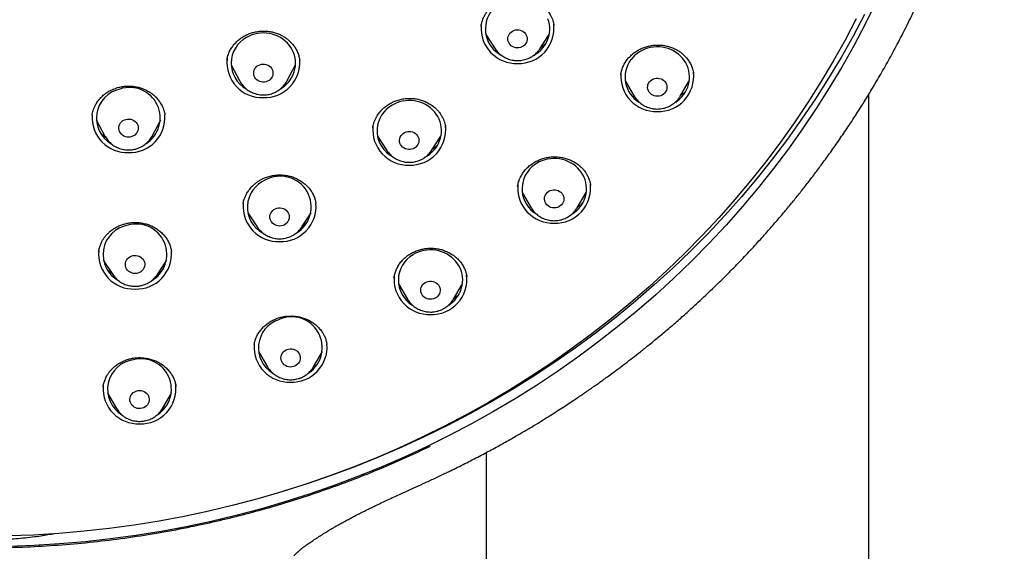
# Model space of a CAD drawing. Header units: millimetres. Extents: x 8 to 1577, y 12 to 2534.
# Tile 47 of 60: x 772 to 817, y 2095 to 2120. Entities that reach past the tile are written whole.
import ezdxf

# ---------------------------------------------------------------- set-up
doc = ezdxf.new("R2010")
doc.units = ezdxf.units.MM

msp = doc.modelspace()

# ---------------------------------------------------------------- linework, layer by layer
at = {"color": 7, "linetype": 'Continuous', "lineweight": 30}
for p, q in [((792.971, 2119.953), (792.969, 2119.94)), ((793.188, 2119.546), (793.625, 2118.882)), ((795.702, 2118.882), (796.139, 2119.546)), ((795.702, 2118.882), (795.697, 2118.875)), ((781.151, 2118.366), (781.148, 2118.347)), ((781.345, 2118.135), (781.749, 2117.378)), ((783.936, 2117.378), (784.341, 2118.135)), ((784.533, 2118.368), (784.532, 2118.377)), ((799.463, 2117.681), (799.461, 2117.675)), ((781.749, 2117.378), (781.744, 2117.388)), ((783.934, 2117.355), (783.913, 2117.338)), ((783.936, 2117.378), (783.933, 2117.371)), ((799.674, 2117.391), (800.092, 2116.681)), ((802.232, 2116.681), (802.651, 2117.391)), ((810.999, 1959.756), (810.999, 2116.768)), ((800.101, 2116.666), (800.092, 2116.681)), ((774.881, 2115.81), (774.879, 2115.793)), ((775.075, 2115.576), (775.479, 2114.819)), ((777.667, 2114.819), (778.071, 2115.576)), ((778.266, 2115.804), (778.266, 2115.812)), ((775.483, 2114.812), (775.479, 2114.819)), ((777.657, 2114.79), (777.642, 2114.779)), ((777.667, 2114.819), (777.659, 2114.805)), ((788.152, 2114.814), (788.589, 2114.151)), ((790.667, 2114.151), (791.104, 2114.814)), ((790.667, 2114.151), (790.661, 2114.142)), ((794.88, 2112.193), (795.299, 2111.483)), ((797.439, 2111.483), (797.858, 2112.193)), ((781.909, 2111.678), (781.905, 2111.656)), ((782.123, 2111.254), (782.56, 2110.591)), ((784.637, 2110.591), (785.074, 2111.254)), ((785.287, 2111.679), (785.286, 2111.686)), ((782.56, 2110.591), (782.555, 2110.598)), ((784.637, 2110.591), (784.632, 2110.582)), ((775.184, 2109.451), (775.18, 2109.431)), ((778.566, 2109.463), (778.565, 2109.472)), ((775.402, 2109.044), (775.839, 2108.381)), ((777.916, 2108.381), (778.353, 2109.044)), ((775.843, 2108.374), (775.839, 2108.381)), ((777.916, 2108.381), (777.909, 2108.37)), ((788.92, 2108.245), (788.919, 2108.239)), ((789.127, 2107.942), (789.546, 2107.231)), ((791.686, 2107.231), (792.104, 2107.942)), ((789.552, 2107.221), (789.546, 2107.231)), ((782.421, 2105.129), (782.415, 2105.092)), ((785.804, 2105.116), (785.802, 2105.125)), ((782.621, 2104.79), (783.04, 2104.079)), ((785.18, 2104.079), (785.599, 2104.79)), ((783.045, 2104.072), (783.04, 2104.079)), ((775.393, 2103.174), (775.392, 2103.16)), ((778.779, 2103.172), (778.778, 2103.183)), ((775.599, 2102.852), (776.017, 2102.142)), ((778.157, 2102.142), (778.576, 2102.852)), ((776.017, 2102.142), (776.011, 2102.152)), ((778.161, 2102.148), (778.157, 2102.142)), ((793.199, 2100.085), (793.199, 1959.756)), ((791.369, 2099.16), (791.356, 2099.155))]:
    msp.add_line(p, q, dxfattribs=at)
at = {"color": 7, "linetype": 'Continuous', "lineweight": 30, "flags": 128}
for points in [[(811.322, 2121.042), (810.824, 2120.026), (810.297, 2119.024), (809.743, 2118.034), (809.162, 2117.059), (808.554, 2116.098), (807.919, 2115.152), (807.258, 2114.223), (806.571, 2113.309), (805.859, 2112.414), (805.122, 2111.536), (804.362, 2110.676), (803.577, 2109.835), (802.769, 2109.014), (801.939, 2108.213), (801.087, 2107.433), (800.213, 2106.674), (799.318, 2105.937), (798.404, 2105.222), (797.469, 2104.53), (796.516, 2103.861), (795.544, 2103.216), (794.555, 2102.594), (793.549, 2101.998), (792.526, 2101.426), (791.488, 2100.88), (790.435, 2100.359), (789.368, 2099.865), (788.287, 2099.397), (787.194, 2098.955), (786.089, 2098.541), (784.973, 2098.154), (783.846, 2097.794), (782.71, 2097.463), (781.564, 2097.159), (780.411, 2096.884), (779.251, 2096.637), (778.084, 2096.419), (776.911, 2096.23), (775.733, 2096.07), (774.552, 2095.938), (773.367, 2095.836), (772.18, 2095.763), (770.991, 2095.719)], [(810.792, 2120.478), (810.264, 2119.475), (809.708, 2118.485), (809.124, 2117.51), (808.513, 2116.549), (807.876, 2115.604), (807.213, 2114.675), (806.524, 2113.762), (805.81, 2112.867), (805.071, 2111.989), (804.308, 2111.13), (803.521, 2110.29), (802.711, 2109.47), (801.879, 2108.67), (801.024, 2107.891), (800.148, 2107.133), (799.252, 2106.396), (798.335, 2105.683), (797.398, 2104.992), (796.442, 2104.324), (795.469, 2103.68), (794.477, 2103.06), (793.469, 2102.465), (792.444, 2101.895), (791.404, 2101.35), (790.349, 2100.831), (789.28, 2100.338), (788.198, 2099.872), (787.102, 2099.433), (785.995, 2099.02), (784.877, 2098.635), (783.777, 2098.287)], [(810.417, 2120.277), (809.896, 2119.284), (809.348, 2118.304), (808.772, 2117.339), (808.17, 2116.387), (807.541, 2115.451), (806.887, 2114.53), (806.207, 2113.626), (805.502, 2112.739), (804.773, 2111.87), (804.019, 2111.019), (803.243, 2110.187), (802.443, 2109.374), (801.621, 2108.581), (800.777, 2107.808), (799.912, 2107.057), (799.026, 2106.327), (798.12, 2105.619), (797.195, 2104.934), (796.251, 2104.271), (795.289, 2103.632), (794.31, 2103.017), (793.314, 2102.427), (792.301, 2101.861), (791.273, 2101.32), (790.231, 2100.804), (789.174, 2100.315), (788.104, 2099.851), (787.022, 2099.414), (785.928, 2099.004), (784.822, 2098.621), (783.707, 2098.265), (782.582, 2097.937), (781.448, 2097.636), (780.306, 2097.364), (779.157, 2097.119), (778.002, 2096.904), (776.841, 2096.716), (775.675, 2096.557), (774.505, 2096.427), (773.332, 2096.326), (772.156, 2096.253), (770.979, 2096.21)], [(795.439, 2118.592), (795.535, 2118.652), (795.644, 2118.733), (795.745, 2118.822), (795.836, 2118.92), (795.917, 2119.026), (795.988, 2119.138), (796.047, 2119.255), (796.095, 2119.378), (796.13, 2119.504), (796.153, 2119.632), (796.163, 2119.762), (796.16, 2119.892), (796.145, 2120.021), (796.116, 2120.149), (796.076, 2120.273)], [(783.654, 2117.024), (783.737, 2117.078), (783.844, 2117.16), (783.943, 2117.251), (784.032, 2117.351), (784.112, 2117.458), (784.18, 2117.571), (784.237, 2117.69), (784.282, 2117.813), (784.315, 2117.939), (784.335, 2118.068), (784.343, 2118.198), (784.337, 2118.328), (784.319, 2118.457), (784.289, 2118.584), (784.246, 2118.708), (784.191, 2118.827), (784.124, 2118.942), (784.047, 2119.05), (783.959, 2119.151), (783.862, 2119.243), (783.756, 2119.327), (783.642, 2119.402), (783.522, 2119.466), (783.396, 2119.52), (783.265, 2119.562), (783.13, 2119.593), (782.993, 2119.612), (782.855, 2119.619), (782.716, 2119.614), (782.579, 2119.597), (782.444, 2119.568), (782.312, 2119.528), (782.185, 2119.476), (782.063, 2119.414)], [(794.311, 2119.611), (794.364, 2119.663), (794.425, 2119.706), (794.493, 2119.739), (794.566, 2119.76), (794.641, 2119.77), (794.718, 2119.767), (794.792, 2119.753), (794.863, 2119.726), (794.929, 2119.689), (794.986, 2119.642), (795.035, 2119.586), (795.072, 2119.524), (795.098, 2119.457), (795.111, 2119.386), (795.112, 2119.314), (795.099, 2119.244), (795.074, 2119.176), (795.038, 2119.113), (794.99, 2119.057), (794.933, 2119.009), (794.868, 2118.971), (794.798, 2118.944), (794.723, 2118.928), (794.647, 2118.925), (794.571, 2118.934), (794.498, 2118.954), (794.43, 2118.986), (794.368, 2119.028), (794.315, 2119.08), (794.272, 2119.139), (794.24, 2119.204), (794.22, 2119.274), (794.213, 2119.345), (794.219, 2119.417), (794.238, 2119.486), (794.269, 2119.552), (794.311, 2119.611)], [(802.017, 2116.406), (802.099, 2116.464), (802.203, 2116.55), (802.299, 2116.645), (802.384, 2116.747), (802.459, 2116.856), (802.523, 2116.972), (802.576, 2117.092), (802.616, 2117.217), (802.644, 2117.344), (802.659, 2117.474), (802.662, 2117.604), (802.651, 2117.734), (802.628, 2117.862), (802.593, 2117.988), (802.545, 2118.11), (802.486, 2118.228), (802.415, 2118.34), (802.333, 2118.445), (802.242, 2118.543), (802.141, 2118.632), (802.032, 2118.713), (801.916, 2118.783), (801.793, 2118.843), (801.665, 2118.893), (801.532, 2118.931), (801.396, 2118.957), (801.259, 2118.971), (801.12, 2118.974), (800.982, 2118.964), (800.845, 2118.942), (800.712, 2118.909), (800.581, 2118.864), (800.456, 2118.808), (800.337, 2118.742), (800.225, 2118.665), (800.121, 2118.579), (800.026, 2118.485), (799.94, 2118.382), (799.94, 2118.382)], [(782.609, 2118.112), (782.677, 2118.144), (782.75, 2118.165), (782.826, 2118.174), (782.902, 2118.17), (782.977, 2118.155), (783.047, 2118.128), (783.112, 2118.09), (783.169, 2118.042), (783.217, 2117.986), (783.254, 2117.923), (783.279, 2117.855), (783.291, 2117.785), (783.291, 2117.713), (783.277, 2117.642), (783.252, 2117.575), (783.214, 2117.512), (783.166, 2117.457), (783.108, 2117.41), (783.043, 2117.372), (782.972, 2117.346), (782.897, 2117.331), (782.821, 2117.329), (782.745, 2117.338), (782.673, 2117.36), (782.605, 2117.392), (782.543, 2117.435), (782.491, 2117.487), (782.449, 2117.547), (782.418, 2117.612), (782.399, 2117.682), (782.393, 2117.753), (782.4, 2117.825), (782.419, 2117.894), (782.451, 2117.959), (782.494, 2118.018), (782.547, 2118.07), (782.609, 2118.112)], [(800.796, 2117.341), (800.845, 2117.396), (800.904, 2117.442), (800.97, 2117.478), (801.041, 2117.503), (801.116, 2117.517), (801.192, 2117.518), (801.268, 2117.507), (801.34, 2117.484), (801.407, 2117.451), (801.468, 2117.407), (801.519, 2117.354), (801.56, 2117.293), (801.59, 2117.227), (801.607, 2117.157), (801.612, 2117.086), (801.604, 2117.014), (801.583, 2116.945), (801.55, 2116.881), (801.505, 2116.822), (801.451, 2116.772), (801.389, 2116.731), (801.32, 2116.7), (801.246, 2116.681), (801.17, 2116.673), (801.094, 2116.678), (801.02, 2116.695), (800.95, 2116.723), (800.886, 2116.762), (800.83, 2116.811), (800.783, 2116.868), (800.748, 2116.931), (800.724, 2117), (800.713, 2117.07), (800.715, 2117.142), (800.73, 2117.213), (800.757, 2117.28), (800.796, 2117.341)], [(790.355, 2113.834), (790.451, 2113.889), (790.563, 2113.965), (790.667, 2114.051), (790.763, 2114.146), (790.849, 2114.248), (790.924, 2114.357), (790.988, 2114.473), (791.041, 2114.593), (791.081, 2114.718), (791.109, 2114.845), (791.125, 2114.974), (791.128, 2115.105), (791.117, 2115.234), (791.095, 2115.363), (791.059, 2115.489), (791.012, 2115.611), (790.953, 2115.729), (790.882, 2115.841), (790.801, 2115.946), (790.709, 2116.044), (790.609, 2116.134), (790.5, 2116.214), (790.384, 2116.285), (790.261, 2116.345), (790.133, 2116.395), (790, 2116.433), (789.865, 2116.459), (789.727, 2116.474), (789.588, 2116.476), (789.45, 2116.467), (789.314, 2116.446), (789.18, 2116.413), (789.049, 2116.368), (788.924, 2116.312), (788.805, 2116.246), (788.693, 2116.169), (788.693, 2116.169)], [(776.452, 2115.599), (776.527, 2115.613), (776.603, 2115.614), (776.678, 2115.603), (776.751, 2115.58), (776.818, 2115.547), (776.878, 2115.503), (776.93, 2115.45), (776.971, 2115.389), (777.001, 2115.323), (777.018, 2115.253), (777.023, 2115.182), (777.015, 2115.111), (776.994, 2115.042), (776.96, 2114.977), (776.916, 2114.918), (776.862, 2114.868), (776.8, 2114.827), (776.731, 2114.796), (776.657, 2114.777), (776.581, 2114.769), (776.505, 2114.774), (776.431, 2114.791), (776.361, 2114.819), (776.297, 2114.858), (776.241, 2114.907), (776.194, 2114.964), (776.159, 2115.027), (776.135, 2115.095), (776.124, 2115.166), (776.126, 2115.238), (776.14, 2115.308), (776.167, 2115.375), (776.206, 2115.437), (776.256, 2115.492), (776.314, 2115.538), (776.38, 2115.574), (776.452, 2115.599)], [(789.347, 2114.947), (789.411, 2114.986), (789.481, 2115.016), (789.555, 2115.033), (789.631, 2115.039), (789.707, 2115.032), (789.781, 2115.014), (789.85, 2114.984), (789.913, 2114.943), (789.968, 2114.893), (790.013, 2114.835), (790.047, 2114.771), (790.069, 2114.703), (790.078, 2114.631), (790.074, 2114.56), (790.058, 2114.49), (790.029, 2114.423), (789.988, 2114.362), (789.937, 2114.309), (789.878, 2114.264), (789.811, 2114.23), (789.739, 2114.206), (789.663, 2114.194), (789.587, 2114.195), (789.512, 2114.207), (789.44, 2114.232), (789.374, 2114.267), (789.315, 2114.312), (789.265, 2114.367), (789.225, 2114.428), (789.197, 2114.495), (789.181, 2114.565), (789.179, 2114.636), (789.189, 2114.708), (789.212, 2114.776), (789.246, 2114.84), (789.292, 2114.897), (789.347, 2114.947)], [(797.18, 2111.181), (797.187, 2111.185), (797.3, 2111.261), (797.404, 2111.346), (797.5, 2111.441), (797.586, 2111.543), (797.662, 2111.652), (797.726, 2111.767), (797.78, 2111.887), (797.821, 2112.011), (797.849, 2112.139), (797.865, 2112.268), (797.869, 2112.398), (797.859, 2112.528), (797.837, 2112.657), (797.802, 2112.783), (797.755, 2112.905), (797.697, 2113.023), (797.626, 2113.135), (797.546, 2113.241), (797.455, 2113.339), (797.355, 2113.429), (797.246, 2113.51), (797.13, 2113.581), (797.007, 2113.642), (796.88, 2113.692), (796.747, 2113.731), (796.612, 2113.758), (796.474, 2113.773), (796.336, 2113.776), (796.197, 2113.767), (796.061, 2113.746), (795.926, 2113.713), (795.796, 2113.669), (795.671, 2113.614), (795.551, 2113.548), (795.439, 2113.472), (795.334, 2113.387), (795.334, 2113.387)], [(796.059, 2112.204), (796.118, 2112.249), (796.185, 2112.284), (796.257, 2112.308), (796.332, 2112.32), (796.408, 2112.319), (796.484, 2112.307), (796.556, 2112.283), (796.622, 2112.248), (796.681, 2112.203), (796.732, 2112.149), (796.771, 2112.087), (796.8, 2112.021), (796.816, 2111.951), (796.819, 2111.879), (796.809, 2111.808), (796.786, 2111.739), (796.752, 2111.675), (796.706, 2111.618), (796.651, 2111.568), (796.588, 2111.528), (796.518, 2111.499), (796.444, 2111.481), (796.368, 2111.475), (796.292, 2111.481), (796.218, 2111.5), (796.149, 2111.529), (796.086, 2111.57), (796.031, 2111.62), (795.985, 2111.677), (795.951, 2111.741), (795.929, 2111.81), (795.919, 2111.881), (795.923, 2111.953), (795.939, 2112.023), (795.968, 2112.089), (796.008, 2112.15), (796.059, 2112.204)], [(783.403, 2111.437), (783.475, 2111.462), (783.55, 2111.476), (783.626, 2111.478), (783.701, 2111.468), (783.774, 2111.445), (783.841, 2111.412), (783.902, 2111.368), (783.954, 2111.316), (783.995, 2111.255), (784.026, 2111.189), (784.043, 2111.12), (784.048, 2111.048), (784.041, 2110.977), (784.02, 2110.908), (783.987, 2110.843), (783.943, 2110.784), (783.89, 2110.733), (783.827, 2110.692), (783.759, 2110.661), (783.685, 2110.641), (783.609, 2110.633), (783.533, 2110.637), (783.459, 2110.654), (783.389, 2110.682), (783.324, 2110.721), (783.268, 2110.769), (783.221, 2110.826), (783.185, 2110.889), (783.161, 2110.957), (783.15, 2111.028), (783.151, 2111.099), (783.165, 2111.17), (783.192, 2111.237), (783.23, 2111.299), (783.279, 2111.354), (783.338, 2111.4), (783.403, 2111.437)], [(795.307, 2111.471), (795.301, 2111.48), (795.299, 2111.483)], [(791.466, 2106.954), (791.54, 2107.005), (791.645, 2107.089), (791.741, 2107.183), (791.828, 2107.285), (791.904, 2107.393), (791.97, 2107.508), (792.023, 2107.628), (792.065, 2107.752), (792.095, 2107.879), (792.111, 2108.009), (792.116, 2108.139), (792.107, 2108.269), (792.085, 2108.397), (792.051, 2108.523), (792.005, 2108.646), (791.947, 2108.764), (791.878, 2108.877), (791.797, 2108.983), (791.707, 2109.082), (791.608, 2109.172), (791.499, 2109.254), (791.384, 2109.326), (791.262, 2109.387), (791.134, 2109.438), (791.002, 2109.477), (790.867, 2109.505), (790.729, 2109.521), (790.591, 2109.524), (790.452, 2109.516), (790.315, 2109.496), (790.181, 2109.464), (790.05, 2109.421), (789.925, 2109.366), (789.805, 2109.301)], [(776.777, 2109.258), (776.853, 2109.268), (776.929, 2109.266), (777.004, 2109.252), (777.075, 2109.226), (777.14, 2109.189), (777.198, 2109.142), (777.247, 2109.087), (777.285, 2109.025), (777.311, 2108.957), (777.325, 2108.887), (777.326, 2108.815), (777.314, 2108.744), (777.29, 2108.676), (777.253, 2108.613), (777.206, 2108.557), (777.149, 2108.509), (777.085, 2108.471), (777.014, 2108.443), (776.94, 2108.427), (776.864, 2108.423), (776.788, 2108.431), (776.715, 2108.452), (776.646, 2108.483), (776.584, 2108.525), (776.531, 2108.576), (776.487, 2108.635), (776.455, 2108.7), (776.435, 2108.769), (776.427, 2108.841), (776.433, 2108.912), (776.451, 2108.982), (776.482, 2109.048), (776.524, 2109.107), (776.576, 2109.16), (776.637, 2109.203), (776.704, 2109.236), (776.777, 2109.258)], [(790.372, 2108.002), (790.44, 2108.036), (790.512, 2108.058), (790.588, 2108.068), (790.664, 2108.067), (790.739, 2108.053), (790.811, 2108.028), (790.876, 2107.991), (790.935, 2107.945), (790.984, 2107.89), (791.022, 2107.828), (791.049, 2107.761), (791.063, 2107.69), (791.065, 2107.619), (791.053, 2107.548), (791.029, 2107.48), (790.993, 2107.416), (790.947, 2107.36), (790.89, 2107.311), (790.826, 2107.273), (790.756, 2107.245), (790.682, 2107.228), (790.605, 2107.224), (790.529, 2107.231), (790.456, 2107.251), (790.387, 2107.282), (790.325, 2107.324), (790.271, 2107.374), (790.227, 2107.433), (790.194, 2107.498), (790.174, 2107.567), (790.166, 2107.638), (790.171, 2107.71), (790.189, 2107.78), (790.219, 2107.846), (790.26, 2107.906), (790.312, 2107.958), (790.372, 2108.002)], [(783.943, 2104.887), (784.016, 2104.908), (784.092, 2104.917), (784.168, 2104.914), (784.242, 2104.899), (784.313, 2104.872), (784.378, 2104.834), (784.435, 2104.787), (784.483, 2104.731), (784.52, 2104.668), (784.546, 2104.601), (784.559, 2104.53), (784.558, 2104.458), (784.545, 2104.388), (784.52, 2104.32), (784.483, 2104.258), (784.435, 2104.202), (784.377, 2104.154), (784.312, 2104.117), (784.241, 2104.09), (784.167, 2104.075), (784.09, 2104.072), (784.015, 2104.082), (783.942, 2104.103), (783.874, 2104.135), (783.812, 2104.178), (783.76, 2104.23), (783.717, 2104.289), (783.686, 2104.354), (783.666, 2104.424), (783.66, 2104.495), (783.667, 2104.567), (783.686, 2104.636), (783.717, 2104.701), (783.76, 2104.761), (783.813, 2104.813), (783.875, 2104.855), (783.943, 2104.887)], [(777.002, 2102.972), (777.078, 2102.98), (777.154, 2102.975), (777.228, 2102.959), (777.299, 2102.93), (777.363, 2102.891), (777.419, 2102.843), (777.465, 2102.786), (777.501, 2102.723), (777.525, 2102.655), (777.536, 2102.584), (777.535, 2102.512), (777.52, 2102.442), (777.493, 2102.375), (777.454, 2102.313), (777.405, 2102.258), (777.347, 2102.212), (777.281, 2102.175), (777.21, 2102.15), (777.135, 2102.137), (777.058, 2102.135), (776.983, 2102.146), (776.91, 2102.168), (776.843, 2102.202), (776.783, 2102.246), (776.731, 2102.299), (776.69, 2102.359), (776.66, 2102.425), (776.642, 2102.495), (776.637, 2102.566), (776.645, 2102.638), (776.666, 2102.707), (776.699, 2102.771), (776.743, 2102.83), (776.797, 2102.881), (776.86, 2102.922), (776.929, 2102.953), (777.002, 2102.972)]]:
    msp.add_lwpolyline(points, dxfattribs=at)
at = {"color": 7, "linetype": 'Continuous', "lineweight": 30}
for centre, radius, start, end in [((794.533, 2119.796), 1.366, 139.7752, 241.7759), ((794.605, 2119.839), 1.638, 176.2477, 272.0239), ((794.723, 2119.835), 1.634, 267.9107, 6.8277), ((782.717, 2118.21), 1.37, 118.5176, 240.4985), ((782.783, 2118.246), 1.635, 173.9457, 272.0731), ((782.901, 2118.248), 1.638, 267.963, 4.3577), ((801.027, 2117.562), 1.362, 142.9608, 238.3603), ((801.103, 2117.602), 1.636, 174.471, 272.062), ((801.222, 2117.6), 1.634, 267.9107, 6.8277), ((776.464, 2115.656), 1.383, 102.3327, 239.5929), ((776.627, 2115.665), 1.419, 301.7601, 108.8603), ((789.499, 2115.066), 1.367, 126.1247, 241.4304), ((776.515, 2115.69), 1.638, 176.1072, 272.027), ((776.631, 2115.69), 1.638, 267.9668, 4.1829), ((789.569, 2115.104), 1.636, 174.1229, 272.0693), ((789.688, 2115.103), 1.634, 267.9107, 6.8277), ((796.234, 2112.364), 1.362, 131.3717, 238.5807), ((783.478, 2111.509), 1.375, 112.7054, 242.042), ((783.635, 2111.524), 1.429, 301.0593, 118.7516), ((796.31, 2112.404), 1.636, 174.1832, 272.0681), ((796.429, 2112.402), 1.634, 267.9107, 6.8277), ((783.54, 2111.547), 1.638, 175.7853, 272.0339), ((783.657, 2111.546), 1.637, 267.9536, 4.7969), ((776.774, 2109.304), 1.387, 99.551, 241.8562), ((776.937, 2109.312), 1.415, 299.6905, 106.1557), ((776.819, 2109.335), 1.636, 174.8047, 272.0549), ((776.936, 2109.336), 1.637, 267.9575, 4.6161), ((790.489, 2108.115), 1.368, 119.9761, 238.6523), ((790.557, 2108.153), 1.636, 174.8156, 272.0546), ((790.675, 2108.151), 1.634, 267.9107, 6.8277), ((783.992, 2104.967), 1.377, 108.6254, 238.8035), ((784.155, 2104.979), 1.426, 304.4391, 114.9862), ((784.052, 2105.003), 1.638, 176.252, 272.0238), ((784.168, 2105.003), 1.638, 267.967, 4.1741), ((776.986, 2103.033), 1.388, 97.5406, 238.6859), ((777.152, 2103.04), 1.414, 303.8599, 104.2652), ((777.029, 2103.066), 1.639, 176.4577, 272.0194), ((777.147, 2103.061), 1.634, 267.9107, 6.8277)]:
    msp.add_arc(centre, radius, start, end, dxfattribs=at)
for points, knots in [([(791.37, 2099.157), (791.596, 2099.267), (792.052, 2099.488), (792.718, 2099.829), (793.356, 2100.166), (793.95, 2100.492), (794.487, 2100.796), (794.971, 2101.078), (795.405, 2101.336), (795.805, 2101.58), (796.171, 2101.808), (796.504, 2102.02), (796.816, 2102.222), (797.105, 2102.411), (797.367, 2102.586), (797.589, 2102.736), (797.771, 2102.861), (797.914, 2102.959), (798.017, 2103.031), (798.089, 2103.081), (798.144, 2103.12), (798.201, 2103.16), (798.27, 2103.208), (798.351, 2103.265), (798.471, 2103.35), (798.637, 2103.469), (798.855, 2103.627), (799.104, 2103.809), (799.381, 2104.015), (799.688, 2104.247), (800.023, 2104.505), (800.4, 2104.8), (800.818, 2105.135), (801.279, 2105.514), (801.761, 2105.921), (802.247, 2106.343), (802.797, 2106.835), (803.396, 2107.389), (804.038, 2108.006), (804.644, 2108.612), (805.217, 2109.207), (805.758, 2109.788), (806.245, 2110.329), (806.682, 2110.831), (807.074, 2111.292), (807.445, 2111.741), (807.797, 2112.178), (808.14, 2112.615), (808.484, 2113.065), (808.849, 2113.554), (809.234, 2114.086), (809.639, 2114.665), (810.052, 2115.274), (810.47, 2115.915), (810.888, 2116.579), (811.303, 2117.267), (811.714, 2117.978), (812.125, 2118.72), (812.534, 2119.494), (812.891, 2120.204), (813.198, 2120.842), (813.458, 2121.402), (813.713, 2121.974), (813.957, 2122.544), (814.184, 2123.096), (814.39, 2123.614), (814.574, 2124.097), (814.738, 2124.544), (814.887, 2124.96), (815.019, 2125.344), (815.137, 2125.696), (815.242, 2126.016), (815.33, 2126.293), (815.404, 2126.531), (815.464, 2126.73), (815.517, 2126.904), (815.561, 2127.053), (815.597, 2127.177), (815.626, 2127.278), (815.653, 2127.372), (815.68, 2127.466), (815.711, 2127.577), (815.748, 2127.709), (815.793, 2127.871), (815.845, 2128.063), (815.908, 2128.3), (815.982, 2128.588), (816.067, 2128.925), (816.154, 2129.289), (816.259, 2129.741), (816.378, 2130.28), (816.514, 2130.952), (816.652, 2131.687), (816.786, 2132.489), (816.893, 2133.217), (816.978, 2133.867), (817.044, 2134.431), (817.104, 2135.005), (817.155, 2135.571), (817.196, 2136.112), (817.228, 2136.612), (817.251, 2137.051), (817.267, 2137.433), (817.279, 2137.762), (817.287, 2138.057), (817.292, 2138.317), (817.295, 2138.545), (817.297, 2138.715), (817.298, 2138.855), (817.299, 2138.977), (817.3, 2139.119), (817.299, 2139.218), (817.299, 2139.271)], [0, 0, 0, 0, 0.014572, 0.029385, 0.043352, 0.056475, 0.068754, 0.079267, 0.089069, 0.098162, 0.106544, 0.114216, 0.121178, 0.128226, 0.134357, 0.139571, 0.143867, 0.147246, 0.149708, 0.151252, 0.152324, 0.153677, 0.155323, 0.157256, 0.159428, 0.163933, 0.169188, 0.175192, 0.181945, 0.189448, 0.1977, 0.206702, 0.217469, 0.229143, 0.241718, 0.254495, 0.266996, 0.285087, 0.302568, 0.319439, 0.335699, 0.351348, 0.366387, 0.378791, 0.390747, 0.402254, 0.413311, 0.424081, 0.435263, 0.446942, 0.46036, 0.474379, 0.488997, 0.504215, 0.520032, 0.535851, 0.552228, 0.569162, 0.586653, 0.604701, 0.616821, 0.62918, 0.641778, 0.654446, 0.666459, 0.677734, 0.688006, 0.697578, 0.706449, 0.71462, 0.72209, 0.728859, 0.734928, 0.739663, 0.743862, 0.747524, 0.750649, 0.753238, 0.75529, 0.757045, 0.759096, 0.761234, 0.763993, 0.767374, 0.771377, 0.776003, 0.782238, 0.789334, 0.797013, 0.804843, 0.817443, 0.830405, 0.846305, 0.862717, 0.87964, 0.890903, 0.902381, 0.914075, 0.925847, 0.936862, 0.94698, 0.956201, 0.963534, 0.970181, 0.97614, 0.981414, 0.986, 0.989904, 0.991878, 0.994191, 0.996889, 1, 1, 1, 1]), ([(792.967, 2119.933), (792.971, 2119.955), (792.979, 2120.005), (792.999, 2120.097), (793.033, 2120.209), (793.085, 2120.34), (793.158, 2120.478), (793.248, 2120.615), (793.353, 2120.741), (793.482, 2120.868), (793.638, 2120.991), (793.821, 2121.102), (794.014, 2121.19), (794.216, 2121.255), (794.424, 2121.297), (794.639, 2121.315), (794.856, 2121.306), (795.072, 2121.272), (795.284, 2121.213), (795.486, 2121.129), (795.674, 2121.023), (795.841, 2120.897), (795.985, 2120.755), (796.106, 2120.603), (796.196, 2120.456), (796.262, 2120.319), (796.305, 2120.199), (796.335, 2120.085), (796.347, 2120.014), (796.353, 2119.98)], [0, 0, 0, 0, 0.017336, 0.039051, 0.065306, 0.096207, 0.130979, 0.16591, 0.200572, 0.234751, 0.279546, 0.323535, 0.366746, 0.409349, 0.452249, 0.495627, 0.539504, 0.583884, 0.628718, 0.673936, 0.719014, 0.762926, 0.80569, 0.847362, 0.887958, 0.917676, 0.946255, 0.973644, 1, 1, 1, 1]), ([(781.147, 2118.351), (781.149, 2118.367), (781.155, 2118.405), (781.17, 2118.479), (781.196, 2118.574), (781.243, 2118.703), (781.319, 2118.856), (781.426, 2119.019), (781.553, 2119.169), (781.695, 2119.302), (781.852, 2119.418), (782.021, 2119.515), (782.198, 2119.593), (782.383, 2119.651), (782.572, 2119.69), (782.766, 2119.709), (782.961, 2119.709), (783.155, 2119.688), (783.346, 2119.646), (783.53, 2119.583), (783.695, 2119.507), (783.841, 2119.42), (783.973, 2119.325), (784.102, 2119.212), (784.222, 2119.08), (784.33, 2118.929), (784.422, 2118.759), (784.494, 2118.57), (784.52, 2118.437), (784.534, 2118.369)], [0, 0, 0, 0, 0.013398, 0.031199, 0.053583, 0.080573, 0.122326, 0.16432, 0.205789, 0.246778, 0.28734, 0.327507, 0.367067, 0.406289, 0.445551, 0.48489, 0.524341, 0.563954, 0.603755, 0.643473, 0.683628, 0.715872, 0.750199, 0.786592, 0.825043, 0.865572, 0.90822, 0.95303, 1, 1, 1, 1]), ([(795.985, 2119.142), (795.956, 2119.113), (795.881, 2119.038), (795.792, 2118.974), (795.737, 2118.935)], [0, 0, 0, 0, 0.38908, 1, 1, 1, 1]), ([(799.463, 2117.674), (799.465, 2117.689), (799.47, 2117.725), (799.484, 2117.797), (799.508, 2117.89), (799.552, 2118.019), (799.625, 2118.175), (799.731, 2118.341), (799.857, 2118.494), (800, 2118.63), (800.156, 2118.749), (800.324, 2118.849), (800.5, 2118.93), (800.683, 2118.992), (800.872, 2119.035), (801.065, 2119.058), (801.26, 2119.059), (801.454, 2119.041), (801.644, 2119.003), (801.829, 2118.946), (801.995, 2118.874), (802.143, 2118.791), (802.277, 2118.698), (802.407, 2118.585), (802.529, 2118.454), (802.64, 2118.302), (802.736, 2118.131), (802.812, 2117.941), (802.84, 2117.804), (802.854, 2117.735)], [0, 0, 0, 0, 0.012626, 0.029733, 0.051549, 0.078197, 0.119876, 0.16207, 0.203839, 0.244942, 0.285447, 0.325386, 0.364771, 0.403851, 0.442981, 0.482189, 0.521493, 0.560892, 0.600355, 0.639832, 0.679826, 0.712054, 0.746468, 0.783081, 0.82192, 0.863001, 0.906339, 0.951973, 1, 1, 1, 1]), ([(793.626, 2118.882), (793.644, 2118.855), (793.683, 2118.797), (793.756, 2118.715), (793.839, 2118.635), (793.93, 2118.564), (794.028, 2118.5), (794.132, 2118.447), (794.24, 2118.403), (794.353, 2118.369), (794.469, 2118.345), (794.586, 2118.333), (794.705, 2118.331), (794.823, 2118.34), (794.94, 2118.361), (795.054, 2118.392), (795.165, 2118.433), (795.271, 2118.485), (795.371, 2118.546), (795.465, 2118.616), (795.547, 2118.69), (795.594, 2118.743), (795.616, 2118.767)], [0, 0, 0, 0, 0.042373, 0.092586, 0.142902, 0.193329, 0.243869, 0.29452, 0.345276, 0.396129, 0.447068, 0.498081, 0.549153, 0.60027, 0.65141, 0.702557, 0.753691, 0.804793, 0.855846, 0.90683, 0.957728, 1, 1, 1, 1]), ([(795.616, 2118.767), (795.632, 2118.787), (795.661, 2118.822), (795.686, 2118.86), (795.696, 2118.875)], [0, 0, 0, 0, 0.584429, 1, 1, 1, 1]), ([(781.745, 2117.389), (781.749, 2117.38), (781.77, 2117.337), (781.817, 2117.265), (781.886, 2117.173), (781.964, 2117.089), (782.05, 2117.012), (782.144, 2116.943), (782.244, 2116.883), (782.35, 2116.833), (782.46, 2116.793), (782.574, 2116.762), (782.69, 2116.743), (782.808, 2116.734), (782.927, 2116.737), (783.045, 2116.75), (783.161, 2116.774), (783.274, 2116.809), (783.377, 2116.851), (783.441, 2116.886), (783.47, 2116.901)], [0, 0, 0, 0, 0.014832, 0.072523, 0.130309, 0.188206, 0.246228, 0.304378, 0.362657, 0.421063, 0.479586, 0.538217, 0.596943, 0.655747, 0.714614, 0.773524, 0.832454, 0.891383, 0.95029, 1, 1, 1, 1]), ([(783.47, 2116.901), (783.493, 2116.915), (783.549, 2116.948), (783.633, 2117.01), (783.72, 2117.088), (783.8, 2117.173), (783.869, 2117.265), (783.913, 2117.332), (783.931, 2117.369), (783.932, 2117.371)], [0, 0, 0, 0, 0.116944, 0.29175, 0.466425, 0.64076, 0.814714, 0.988259, 1, 1, 1, 1]), ([(774.878, 2115.792), (774.884, 2115.828), (774.897, 2115.9), (774.927, 2116.017), (774.971, 2116.139), (775.037, 2116.278), (775.129, 2116.426), (775.253, 2116.58), (775.4, 2116.723), (775.568, 2116.85), (775.756, 2116.96), (775.96, 2117.046), (776.172, 2117.108), (776.39, 2117.142), (776.607, 2117.151), (776.822, 2117.135), (777.031, 2117.095), (777.234, 2117.032), (777.428, 2116.946), (777.61, 2116.835), (777.778, 2116.701), (777.928, 2116.547), (778.056, 2116.375), (778.148, 2116.209), (778.206, 2116.066), (778.237, 2115.959), (778.255, 2115.875), (778.262, 2115.831), (778.265, 2115.812)], [0, 0, 0, 0, 0.026968, 0.054825, 0.083715, 0.113664, 0.1547, 0.196705, 0.239724, 0.283817, 0.329005, 0.374332, 0.419379, 0.463908, 0.507914, 0.551467, 0.594611, 0.637524, 0.681174, 0.725557, 0.770494, 0.816044, 0.862223, 0.90857, 0.939039, 0.964347, 0.984604, 1, 1, 1, 1]), ([(802.493, 2116.914), (802.463, 2116.884), (802.389, 2116.808), (802.299, 2116.743), (802.246, 2116.704)], [0, 0, 0, 0, 0.399508, 1, 1, 1, 1]), ([(787.932, 2115.21), (787.938, 2115.245), (787.95, 2115.315), (787.98, 2115.429), (788.023, 2115.549), (788.089, 2115.688), (788.179, 2115.837), (788.301, 2115.992), (788.446, 2116.137), (788.615, 2116.268), (788.804, 2116.379), (789.007, 2116.467), (789.219, 2116.53), (789.435, 2116.567), (789.652, 2116.58), (789.866, 2116.567), (790.074, 2116.529), (790.276, 2116.467), (790.469, 2116.382), (790.652, 2116.276), (790.807, 2116.157), (790.935, 2116.034), (791.038, 2115.912), (791.128, 2115.779), (791.2, 2115.643), (791.253, 2115.515), (791.286, 2115.404), (791.306, 2115.313), (791.315, 2115.263), (791.318, 2115.241)], [0, 0, 0, 0, 0.0261356, 0.0533551, 0.0818128, 0.1114565, 0.1520516, 0.193851, 0.2369021, 0.2812645, 0.3265878, 0.3718432, 0.4165943, 0.4608588, 0.5046517, 0.5480144, 0.5909774, 0.6336823, 0.676989, 0.7210183, 0.765707, 0.7996451, 0.8339441, 0.8686242, 0.903301, 0.9342484, 0.9606166, 0.9824864, 1, 1, 1, 1]), ([(800.102, 2116.666), (800.118, 2116.641), (800.154, 2116.583), (800.221, 2116.5), (800.301, 2116.417), (800.389, 2116.342), (800.484, 2116.275), (800.585, 2116.217), (800.692, 2116.169), (800.803, 2116.13), (800.917, 2116.102), (801.034, 2116.085), (801.153, 2116.079), (801.271, 2116.083), (801.388, 2116.099), (801.504, 2116.125), (801.616, 2116.162), (801.725, 2116.21), (801.828, 2116.267), (801.924, 2116.333), (802.014, 2116.408), (802.092, 2116.486), (802.136, 2116.542), (802.156, 2116.567)], [0, 0, 0, 0, 0.037434, 0.085344, 0.13335, 0.181458, 0.229674, 0.277997, 0.326423, 0.374946, 0.423555, 0.47224, 0.520988, 0.569785, 0.618613, 0.667454, 0.716291, 0.765105, 0.81388, 0.862597, 0.911238, 0.959789, 1, 1, 1, 1]), ([(802.156, 2116.567), (802.171, 2116.588), (802.198, 2116.623), (802.219, 2116.661), (802.228, 2116.677)], [0, 0, 0, 0, 0.5988567, 1, 1, 1, 1]), ([(775.505, 2114.775), (775.491, 2114.783), (775.424, 2114.825), (775.34, 2114.896), (775.277, 2114.961), (775.256, 2114.983)], [0, 0, 0, 0, 0.139959, 0.706286, 1, 1, 1, 1]), ([(775.484, 2114.813), (775.489, 2114.803), (775.511, 2114.759), (775.561, 2114.686), (775.632, 2114.596), (775.712, 2114.513), (775.8, 2114.438), (775.895, 2114.371), (775.996, 2114.313), (776.103, 2114.265), (776.214, 2114.226), (776.329, 2114.198), (776.445, 2114.181), (776.564, 2114.175), (776.682, 2114.18), (776.794, 2114.194), (776.865, 2114.211), (776.897, 2114.218)], [0, 0, 0, 0, 0.020846, 0.090688, 0.160651, 0.230752, 0.301005, 0.371415, 0.44198, 0.512697, 0.583554, 0.654538, 0.725632, 0.796818, 0.868075, 0.939378, 1, 1, 1, 1]), ([(776.897, 2114.218), (776.922, 2114.226), (776.985, 2114.243), (777.083, 2114.281), (777.189, 2114.334), (777.289, 2114.396), (777.382, 2114.467), (777.468, 2114.546), (777.545, 2114.633), (777.609, 2114.719), (777.643, 2114.779), (777.658, 2114.805)], [0, 0, 0, 0, 0.078696, 0.197503, 0.316306, 0.434989, 0.553508, 0.671824, 0.789903, 0.907719, 1, 1, 1, 1]), ([(788.59, 2114.152), (788.601, 2114.135), (788.632, 2114.086), (788.694, 2114.012), (788.775, 2113.929), (788.864, 2113.855), (788.959, 2113.789), (789.061, 2113.732), (789.168, 2113.684), (789.28, 2113.647), (789.395, 2113.62), (789.512, 2113.604), (789.63, 2113.599), (789.748, 2113.604), (789.866, 2113.621), (789.981, 2113.648), (790.093, 2113.686), (790.201, 2113.735), (790.298, 2113.789), (790.357, 2113.831), (790.383, 2113.85)], [0, 0, 0, 0, 0.029734, 0.086609, 0.143598, 0.200711, 0.257951, 0.315318, 0.372807, 0.430409, 0.488113, 0.545906, 0.603771, 0.661693, 0.719649, 0.777619, 0.835582, 0.893517, 0.951402, 1, 1, 1, 1]), ([(790.383, 2113.85), (790.404, 2113.866), (790.455, 2113.906), (790.531, 2113.978), (790.603, 2114.059), (790.642, 2114.117), (790.66, 2114.142)], [0, 0, 0, 0, 0.193906, 0.481888, 0.769564, 1, 1, 1, 1]), ([(790.946, 2114.407), (790.917, 2114.378), (790.844, 2114.305), (790.756, 2114.243), (790.702, 2114.205)], [0, 0, 0, 0, 0.3917665, 1, 1, 1, 1]), ([(794.669, 2112.481), (794.672, 2112.5), (794.679, 2112.544), (794.697, 2112.636), (794.732, 2112.749), (794.789, 2112.888), (794.872, 2113.043), (794.987, 2113.207), (795.127, 2113.362), (795.294, 2113.503), (795.482, 2113.624), (795.685, 2113.722), (795.896, 2113.793), (796.112, 2113.84), (796.329, 2113.86), (796.544, 2113.854), (796.754, 2113.824), (796.959, 2113.769), (797.158, 2113.692), (797.348, 2113.59), (797.511, 2113.475), (797.645, 2113.353), (797.755, 2113.23), (797.85, 2113.097), (797.934, 2112.948), (797.998, 2112.796), (798.04, 2112.65), (798.055, 2112.564), (798.062, 2112.526)], [0, 0, 0, 0, 0.016883, 0.03841, 0.065057, 0.094773, 0.135655, 0.178018, 0.221928, 0.267354, 0.313639, 0.35939, 0.404479, 0.448922, 0.492741, 0.535982, 0.578666, 0.621462, 0.665216, 0.709868, 0.755357, 0.790028, 0.825177, 0.860839, 0.895519, 0.936394, 0.971173, 1, 1, 1, 1]), ([(781.906, 2111.663), (781.91, 2111.688), (781.917, 2111.74), (781.938, 2111.835), (781.974, 2111.942), (782.027, 2112.067), (782.104, 2112.208), (782.212, 2112.363), (782.337, 2112.501), (782.471, 2112.62), (782.606, 2112.719), (782.75, 2112.805), (782.918, 2112.883), (783.109, 2112.948), (783.322, 2112.994), (783.534, 2113.014), (783.743, 2113.011), (783.948, 2112.985), (784.149, 2112.937), (784.344, 2112.865), (784.531, 2112.768), (784.706, 2112.65), (784.867, 2112.509), (785.007, 2112.351), (785.121, 2112.181), (785.203, 2112.009), (785.258, 2111.843), (785.278, 2111.735), (785.288, 2111.683)], [0, 0, 0, 0, 0.021287, 0.044032, 0.068711, 0.095057, 0.132659, 0.173138, 0.21653, 0.251016, 0.286114, 0.320864, 0.355287, 0.400328, 0.444403, 0.487571, 0.529852, 0.571395, 0.613392, 0.656155, 0.699705, 0.744044, 0.789121, 0.834869, 0.879779, 0.922204, 0.96224, 1, 1, 1, 1]), ([(797.698, 2111.714), (797.668, 2111.684), (797.594, 2111.61), (797.506, 2111.545), (797.453, 2111.507)], [0, 0, 0, 0, 0.405506, 1, 1, 1, 1]), ([(795.308, 2111.471), (795.324, 2111.444), (795.361, 2111.385), (795.429, 2111.301), (795.509, 2111.218), (795.597, 2111.143), (795.692, 2111.076), (795.793, 2111.018), (795.9, 2110.97), (796.011, 2110.932), (796.126, 2110.904), (796.243, 2110.887), (796.361, 2110.881), (796.479, 2110.886), (796.597, 2110.901), (796.712, 2110.928), (796.825, 2110.965), (796.933, 2111.012), (797.036, 2111.07), (797.128, 2111.132), (797.182, 2111.179), (797.207, 2111.2)], [0, 0, 0, 0, 0.043435, 0.096362, 0.149395, 0.202542, 0.255808, 0.309192, 0.362689, 0.416293, 0.469993, 0.523776, 0.577628, 0.631534, 0.685475, 0.73943, 0.793379, 0.847305, 0.901185, 0.955001, 1, 1, 1, 1]), ([(797.207, 2111.2), (797.226, 2111.218), (797.274, 2111.262), (797.342, 2111.34), (797.4, 2111.417), (797.428, 2111.467), (797.437, 2111.483)], [0, 0, 0, 0, 0.214123, 0.530551, 0.846587, 1, 1, 1, 1]), ([(775.185, 2109.448), (775.193, 2109.496), (775.212, 2109.597), (775.261, 2109.753), (775.327, 2109.902), (775.407, 2110.04), (775.498, 2110.164), (775.605, 2110.282), (775.736, 2110.402), (775.893, 2110.516), (776.075, 2110.619), (776.266, 2110.7), (776.461, 2110.757), (776.657, 2110.791), (776.853, 2110.803), (777.048, 2110.796), (777.243, 2110.768), (777.439, 2110.719), (777.63, 2110.647), (777.815, 2110.553), (777.988, 2110.434), (778.146, 2110.294), (778.282, 2110.138), (778.392, 2109.973), (778.476, 2109.804), (778.537, 2109.635), (778.558, 2109.523), (778.569, 2109.468)], [0, 0, 0, 0, 0.034636, 0.071912, 0.111846, 0.143567, 0.176816, 0.211133, 0.245003, 0.28929, 0.332598, 0.374943, 0.416371, 0.456776, 0.495944, 0.535166, 0.575283, 0.6163, 0.658222, 0.701081, 0.744913, 0.789745, 0.834505, 0.877929, 0.919972, 0.96064, 1, 1, 1, 1]), ([(784.919, 2110.849), (784.893, 2110.823), (784.82, 2110.751), (784.736, 2110.682), (784.675, 2110.646), (784.673, 2110.644)], [0, 0, 0, 0, 0.355509, 0.973385, 1, 1, 1, 1]), ([(782.556, 2110.599), (782.562, 2110.589), (782.587, 2110.547), (782.642, 2110.478), (782.72, 2110.393), (782.806, 2110.317), (782.9, 2110.248), (783, 2110.188), (783.106, 2110.138), (783.216, 2110.097), (783.33, 2110.067), (783.446, 2110.048), (783.564, 2110.039), (783.683, 2110.041), (783.801, 2110.055), (783.916, 2110.079), (784.024, 2110.112), (784.091, 2110.14), (784.122, 2110.153)], [0, 0, 0, 0, 0.019278, 0.084511, 0.149872, 0.215371, 0.281016, 0.346807, 0.41274, 0.478807, 0.544995, 0.611289, 0.677672, 0.744126, 0.810629, 0.877154, 0.943678, 1, 1, 1, 1]), ([(784.122, 2110.153), (784.145, 2110.164), (784.204, 2110.192), (784.294, 2110.246), (784.389, 2110.315), (784.476, 2110.392), (784.555, 2110.478), (784.606, 2110.542), (784.629, 2110.579), (784.631, 2110.582)], [0, 0, 0, 0, 0.1155431, 0.2889899, 0.4623513, 0.6354277, 0.8081666, 0.9805273, 1, 1, 1, 1]), ([(788.918, 2108.244), (788.929, 2108.3), (788.95, 2108.413), (789.011, 2108.583), (789.095, 2108.755), (789.208, 2108.923), (789.346, 2109.083), (789.507, 2109.226), (789.683, 2109.347), (789.871, 2109.443), (790.064, 2109.516), (790.26, 2109.567), (790.455, 2109.595), (790.649, 2109.604), (790.841, 2109.593), (791.034, 2109.561), (791.227, 2109.507), (791.415, 2109.43), (791.597, 2109.331), (791.767, 2109.209), (791.922, 2109.066), (792.054, 2108.908), (792.155, 2108.744), (792.229, 2108.581), (792.28, 2108.424), (792.299, 2108.323), (792.308, 2108.273)], [0, 0, 0, 0, 0.0393531, 0.0801054, 0.122346, 0.1661313, 0.2114382, 0.256644, 0.3010098, 0.3443194, 0.3864168, 0.4273717, 0.4672107, 0.5059442, 0.5446248, 0.5843716, 0.6252051, 0.6671487, 0.71019, 0.7542767, 0.7993432, 0.8442659, 0.8867671, 0.9268456, 0.964572, 1, 1, 1, 1]), ([(775.807, 2108.428), (775.797, 2108.434), (775.731, 2108.475), (775.643, 2108.548), (775.575, 2108.617), (775.55, 2108.643)], [0, 0, 0, 0, 0.104993, 0.664958, 1, 1, 1, 1]), ([(778.209, 2108.649), (778.177, 2108.618), (778.099, 2108.541), (778.01, 2108.468), (777.951, 2108.433), (777.95, 2108.432)], [0, 0, 0, 0, 0.405889, 0.994079, 1, 1, 1, 1]), ([(775.844, 2108.374), (775.862, 2108.347), (775.903, 2108.289), (775.976, 2108.207), (776.059, 2108.128), (776.151, 2108.057), (776.249, 2107.994), (776.354, 2107.941), (776.463, 2107.898), (776.576, 2107.865), (776.692, 2107.842), (776.809, 2107.83), (776.928, 2107.83), (777.04, 2107.839), (777.112, 2107.852), (777.145, 2107.859)], [0, 0, 0, 0, 0.066568, 0.144506, 0.222607, 0.30088, 0.379328, 0.457947, 0.536729, 0.61566, 0.694723, 0.773899, 0.853166, 0.9325, 1, 1, 1, 1]), ([(777.145, 2107.859), (777.17, 2107.865), (777.234, 2107.88), (777.333, 2107.913), (777.441, 2107.96), (777.544, 2108.018), (777.641, 2108.084), (777.731, 2108.159), (777.812, 2108.243), (777.871, 2108.313), (777.9, 2108.358), (777.907, 2108.37)], [0, 0, 0, 0, 0.0825978, 0.2074306, 0.3322745, 0.4570151, 0.5816062, 0.706004, 0.8301694, 0.9540705, 1, 1, 1, 1]), ([(789.552, 2107.221), (789.57, 2107.193), (789.608, 2107.132), (789.678, 2107.046), (789.758, 2106.964), (789.847, 2106.889), (789.942, 2106.822), (790.044, 2106.765), (790.15, 2106.717), (790.262, 2106.679), (790.376, 2106.652), (790.493, 2106.635), (790.612, 2106.629), (790.73, 2106.634), (790.847, 2106.65), (790.963, 2106.677), (791.075, 2106.715), (791.178, 2106.76), (791.24, 2106.796), (791.269, 2106.812)], [0, 0, 0, 0, 0.051974, 0.111053, 0.17025, 0.229575, 0.289032, 0.348621, 0.408337, 0.468171, 0.528112, 0.588145, 0.648255, 0.708424, 0.768631, 0.828853, 0.889069, 0.949257, 1, 1, 1, 1]), ([(791.269, 2106.812), (791.291, 2106.826), (791.346, 2106.861), (791.429, 2106.925), (791.514, 2107.004), (791.591, 2107.091), (791.649, 2107.168), (791.677, 2107.218), (791.686, 2107.234)], [0, 0, 0, 0, 0.130282, 0.324795, 0.519149, 0.713112, 0.906641, 1, 1, 1, 1]), ([(791.942, 2107.46), (791.912, 2107.43), (791.839, 2107.356), (791.752, 2107.293), (791.7, 2107.256)], [0, 0, 0, 0, 0.41599, 1, 1, 1, 1]), ([(782.414, 2105.097), (782.422, 2105.139), (782.437, 2105.227), (782.48, 2105.37), (782.546, 2105.527), (782.641, 2105.691), (782.764, 2105.849), (782.906, 2105.994), (783.064, 2106.12), (783.234, 2106.226), (783.414, 2106.312), (783.6, 2106.377), (783.791, 2106.421), (783.984, 2106.444), (784.179, 2106.449), (784.376, 2106.433), (784.571, 2106.396), (784.762, 2106.338), (784.945, 2106.258), (785.119, 2106.157), (785.282, 2106.035), (785.431, 2105.891), (785.552, 2105.741), (785.647, 2105.59), (785.717, 2105.442), (785.771, 2105.286), (785.792, 2105.177), (785.802, 2105.122)], [0, 0, 0, 0, 0.030524, 0.064763, 0.102809, 0.144733, 0.188333, 0.231244, 0.273474, 0.315037, 0.355979, 0.396241, 0.435569, 0.474737, 0.514297, 0.554257, 0.594624, 0.635419, 0.676679, 0.718424, 0.761055, 0.805449, 0.851561, 0.887244, 0.923856, 0.961423, 1, 1, 1, 1]), ([(775.391, 2103.154), (775.401, 2103.209), (775.422, 2103.32), (775.479, 2103.489), (775.553, 2103.645), (775.64, 2103.785), (775.735, 2103.907), (775.845, 2104.022), (775.979, 2104.137), (776.138, 2104.247), (776.323, 2104.345), (776.514, 2104.42), (776.71, 2104.472), (776.906, 2104.502), (777.101, 2104.511), (777.294, 2104.499), (777.488, 2104.468), (777.682, 2104.416), (777.872, 2104.341), (778.055, 2104.244), (778.226, 2104.122), (778.381, 2103.979), (778.514, 2103.82), (778.62, 2103.655), (778.698, 2103.491), (778.753, 2103.331), (778.772, 2103.226), (778.782, 2103.175)], [0, 0, 0, 0, 0.038905, 0.079339, 0.121302, 0.153798, 0.187181, 0.22119, 0.254759, 0.298658, 0.341596, 0.383586, 0.424671, 0.464782, 0.503666, 0.542443, 0.582212, 0.622975, 0.664737, 0.707524, 0.751376, 0.796318, 0.841348, 0.884287, 0.925023, 0.96357, 1, 1, 1, 1]), ([(783.045, 2104.072), (783.065, 2104.041), (783.105, 2103.978), (783.176, 2103.89), (783.257, 2103.808), (783.346, 2103.734), (783.441, 2103.668), (783.543, 2103.611), (783.65, 2103.563), (783.762, 2103.526), (783.877, 2103.499), (783.994, 2103.483), (784.112, 2103.478), (784.23, 2103.483), (784.348, 2103.5), (784.457, 2103.526), (784.526, 2103.55), (784.558, 2103.561)], [0, 0, 0, 0, 0.063725, 0.130534, 0.197477, 0.264565, 0.331803, 0.39919, 0.466721, 0.534384, 0.602167, 0.670053, 0.738026, 0.806064, 0.874144, 0.942239, 1, 1, 1, 1]), ([(784.558, 2103.561), (784.582, 2103.57), (784.643, 2103.594), (784.736, 2103.642), (784.835, 2103.705), (784.928, 2103.777), (785.013, 2103.857), (785.089, 2103.944), (785.146, 2104.021), (785.173, 2104.07), (785.181, 2104.085)], [0, 0, 0, 0, 0.0936375, 0.2345551, 0.3754288, 0.5161042, 0.6565341, 0.7966789, 0.9365087, 1, 1, 1, 1]), ([(776.012, 2102.153), (776.016, 2102.146), (776.037, 2102.105), (776.086, 2102.036), (776.158, 2101.947), (776.24, 2101.865), (776.329, 2101.791), (776.425, 2101.726), (776.527, 2101.67), (776.635, 2101.623), (776.746, 2101.586), (776.861, 2101.56), (776.978, 2101.544), (777.097, 2101.54), (777.209, 2101.546), (777.281, 2101.557), (777.315, 2101.562)], [0, 0, 0, 0, 0.015648, 0.091372, 0.167229, 0.24324, 0.319416, 0.395763, 0.472278, 0.548955, 0.625782, 0.702744, 0.779822, 0.856997, 0.934245, 1, 1, 1, 1]), ([(777.315, 2101.562), (777.34, 2101.567), (777.404, 2101.58), (777.505, 2101.61), (777.615, 2101.654), (777.72, 2101.708), (777.818, 2101.771), (777.911, 2101.844), (777.995, 2101.924), (778.071, 2102.013), (778.126, 2102.088), (778.152, 2102.135), (778.16, 2102.149)], [0, 0, 0, 0, 0.073151, 0.183777, 0.294421, 0.404987, 0.515435, 0.625725, 0.735821, 0.845691, 0.955313, 1, 1, 1, 1]), ([(780.035, 2096.757), (780.447, 2096.849), (781.268, 2097.033), (782.488, 2097.35), (783.698, 2097.696), (784.896, 2098.075), (786.076, 2098.482), (787.237, 2098.916), (788.377, 2099.379), (789.504, 2099.868), (790.242, 2100.218), (790.612, 2100.394)], [0, 0, 0, 0, 0.112301, 0.22438, 0.336325, 0.448222, 0.560246, 0.670238, 0.780139, 0.890032, 1, 1, 1, 1]), ([(784.257, 2095.283), (784.266, 2095.292), (784.282, 2095.309), (784.303, 2095.329), (784.319, 2095.345), (784.333, 2095.359), (784.348, 2095.374), (784.364, 2095.389), (784.386, 2095.409), (784.409, 2095.432), (784.434, 2095.455), (784.461, 2095.48), (784.492, 2095.508), (784.527, 2095.54), (784.567, 2095.574), (784.602, 2095.604), (784.63, 2095.627), (784.636, 2095.631), (784.64, 2095.634), (784.643, 2095.636), (784.652, 2095.643), (784.672, 2095.659), (784.707, 2095.685), (784.756, 2095.721), (784.842, 2095.783), (784.977, 2095.879), (785.164, 2096.007), (785.369, 2096.143), (785.588, 2096.283), (785.811, 2096.421), (786.007, 2096.538), (786.181, 2096.639), (786.35, 2096.735), (786.54, 2096.842), (786.743, 2096.952), (786.939, 2097.057), (787.107, 2097.144), (787.238, 2097.212), (787.33, 2097.259), (787.404, 2097.297), (787.473, 2097.331), (787.548, 2097.369), (787.638, 2097.414), (787.754, 2097.471), (787.903, 2097.544), (788.088, 2097.633), (788.308, 2097.739), (788.565, 2097.86), (788.858, 2097.997), (789.187, 2098.149), (789.553, 2098.316), (789.956, 2098.5), (790.395, 2098.701), (790.869, 2098.919), (791.196, 2099.074), (791.366, 2099.154)], [0, 0, 0, 0, 0.0098504, 0.0169517, 0.0214856, 0.025942, 0.0311357, 0.0368825, 0.0428388, 0.0536549, 0.0623956, 0.0702762, 0.0842017, 0.1005617, 0.1190608, 0.1507738, 0.1795919, 0.2098093, 0.2162735, 0.2223276, 0.227256, 0.2317485, 0.2389647, 0.2474657, 0.2561884, 0.2812822, 0.3049231, 0.3327727, 0.360401, 0.3887284, 0.4151188, 0.4318483, 0.4509782, 0.4748696, 0.4985285, 0.5211903, 0.5422737, 0.5556017, 0.565768, 0.5731047, 0.5805828, 0.5889065, 0.598076, 0.610647, 0.6270156, 0.6471938, 0.6711815, 0.6989765, 0.7305767, 0.7659815, 0.8051896, 0.8481989, 0.8950062, 0.9456077, 1, 1, 1, 1]), ([(759.567, 2096.757), (760.05, 2096.657), (761.014, 2096.456), (762.47, 2096.212), (763.929, 2096.01), (765.392, 2095.853), (766.858, 2095.741), (768.328, 2095.673), (769.801, 2095.651), (771.274, 2095.673), (772.744, 2095.741), (774.21, 2095.853), (775.673, 2096.01), (777.132, 2096.212), (778.588, 2096.456), (779.552, 2096.656), (780.035, 2096.757)], [0, 0, 0, 0, 0.071865, 0.143461, 0.214861, 0.28614, 0.357374, 0.428638, 0.500008, 0.571368, 0.642625, 0.713855, 0.785132, 0.856532, 0.92813, 1, 1, 1, 1]), ([(766.512, 2096.314), (766.736, 2096.276), (767.24, 2096.19), (768.045, 2096.101), (768.917, 2096.041), (769.798, 2096.021), (770.679, 2096.041), (771.551, 2096.101), (772.354, 2096.19), (772.856, 2096.275), (773.079, 2096.312)], [0, 0, 0, 0, 0.105674, 0.236914, 0.368284, 0.500632, 0.632534, 0.763808, 0.895277, 1, 1, 1, 1])]:
    msp.add_open_spline(points, degree=3, knots=knots, dxfattribs=at)

doc.saveas('drawing.dxf')
